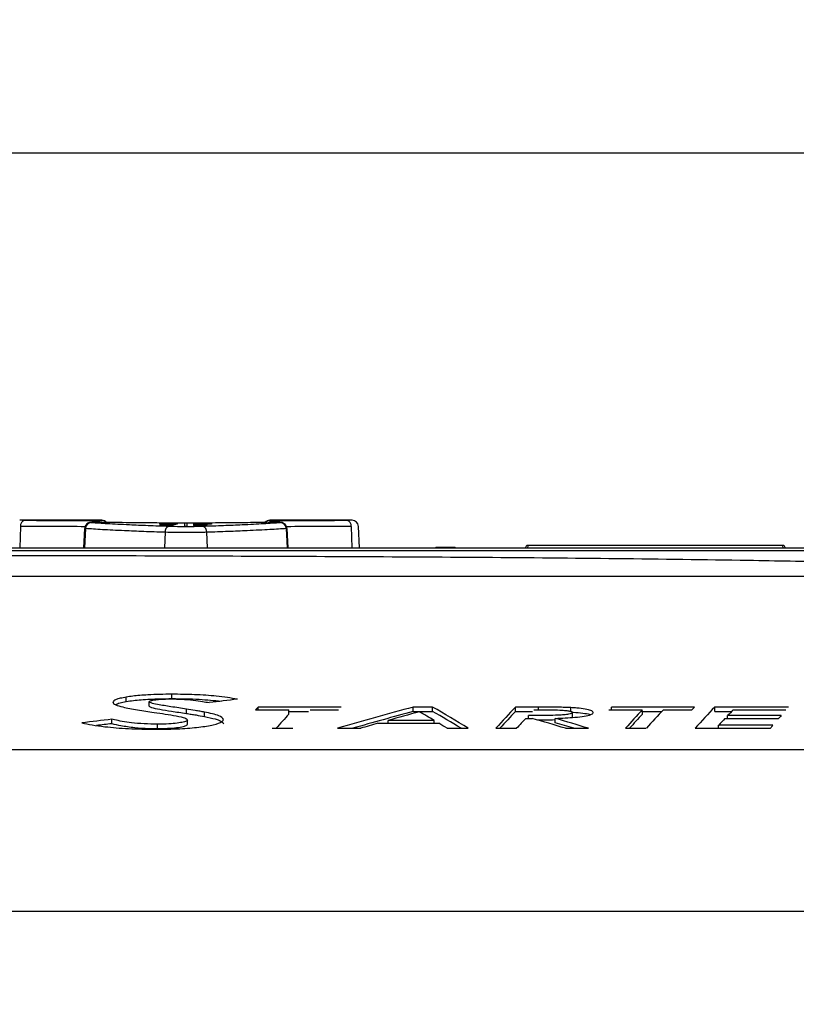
# Paper-space layout 'Sheet1' of a CAD drawing. Header units: millimetres. Extents: x 0 to 420, y 0 to 297.
# Tile 79 of 130: x 290 to 308, y 98 to 121. Entities that reach past the tile are written whole.
import ezdxf

# ---------------------------------------------------------------- set-up
doc = ezdxf.new("R2010")
doc.units = ezdxf.units.MM
doc.layers.add('SLD-0', color=179, linetype='Continuous')
doc.styles.add('SLDTEXTSTYLE1', font='TXT', dxfattribs={"width": 0.75})
doc.styles.add('SLDTEXTSTYLE3', font='TXT', dxfattribs={"width": 0.96})
doc.dimstyles.new('SLDDIMSTYLE1', dxfattribs={"dimtxt": 2.5, "dimasz": 3.302, "dimexe": 0, "dimexo": 0.0625, "dimtad": 1, "dimdec": 1, "dimlfac": 5, "dimrnd": 1e-09, "dimzin": 4, "dimdsep": 46, "dimtxsty": 'SLDTEXTSTYLE1', "dimblk1": 'NONE', "dimblk2": 'NONE', "dimsah": 1, "dimcen": 0.09, "dimadec": 0, "dimazin": 1, "dimtfac": 1, "dimtofl": 0, "dimtmove": 0, "dimatfit": 3, "dimldrblk": 'NONE', "dimfxl": 0, "dimfrac": 2, "dimtolj": 1, "dimtzin": 12, "dimarcsym": 0})

# ---------------------------------------------------------------- blocks, each defined once
blk = doc.blocks.new('_D_16')
at = {"layer": 'SLD-0', "color": 179}
for p, q in [((202.281, 84.475), (202.281, 118.807)), ((334.681, 84.475), (334.681, 118.807)), ((202.281, 117.807), (205.281, 118.307)), ((205.281, 117.307), (205.281, 118.307)), ((331.681, 118.307), (334.681, 117.807)), ((331.681, 118.307), (331.681, 117.307)), ((205.281, 117.307), (202.281, 117.807)), ((202.281, 117.807), (205.281, 117.807)), ((202.281, 117.807), (334.681, 117.807)), ((334.681, 117.807), (331.681, 117.307)), ((334.681, 117.807), (331.681, 117.807))]:
    blk.add_line(p, q, dxfattribs=at)
at = {"layer": 'SLD-0', "color": 179, "insert": (264.325, 120.842), "char_height": 2.5, "attachment_point": 1, "style": 'SLDTEXTSTYLE3'}
blk.add_mtext('662.0', dxfattribs=at)
blk = doc.blocks.new('_None')

psp = doc.layouts.new('Sheet1')

# ---------------------------------------------------------------- linework, layer by layer
at = {"layer": 'SLD-0', "color": 179, "linetype": 'Continuous', "lineweight": 25}
for p, q in [((292.347, 109.321), (290.456, 109.321)), ((290.511, 109.321), (290.573, 109.321)), ((293.688, 109.216), (293.988, 109.216)), ((293.688, 109.214), (293.688, 109.216)), ((293.848, 109.214), (293.688, 109.214)), ((293.941, 109.231), (293.77, 109.231)), ((293.772, 109.233), (293.941, 109.233)), ((293.825, 109.197), (293.825, 109.206)), ((293.83, 109.247), (293.83, 109.245)), ((293.872, 109.206), (293.872, 109.199)), ((293.941, 109.235), (293.988, 109.235)), ((293.941, 109.233), (293.941, 109.235)), ((293.941, 109.23), (293.941, 109.231)), ((293.988, 109.23), (293.941, 109.23)), ((293.988, 109.214), (293.946, 109.214)), ((293.983, 109.237), (293.983, 109.239)), ((293.988, 109.235), (293.988, 109.233)), ((293.988, 109.233), (294.061, 109.233)), ((293.988, 109.231), (293.988, 109.23)), ((294.091, 109.231), (293.988, 109.231)), ((293.988, 109.216), (293.988, 109.214)), ((294.259, 109.254), (294.259, 109.188)), ((294.319, 109.254), (294.259, 109.254)), ((294.259, 109.188), (294.319, 109.188)), ((294.319, 109.188), (294.319, 109.254)), ((294.473, 109.248), (294.884, 109.248)), ((294.473, 109.246), (294.473, 109.248)), ((294.821, 109.246), (294.473, 109.246)), ((294.473, 109.24), (294.473, 109.242)), ((294.473, 109.236), (294.821, 109.236)), ((294.473, 109.234), (294.473, 109.236)), ((294.884, 109.234), (294.473, 109.234)), ((294.473, 109.22), (294.773, 109.22)), ((294.473, 109.217), (294.473, 109.22)), ((294.634, 109.217), (294.473, 109.217)), ((294.473, 109.212), (294.652, 109.212)), ((294.473, 109.21), (294.473, 109.212)), ((294.657, 109.21), (294.473, 109.21)), ((294.473, 109.199), (294.522, 109.199)), ((294.473, 109.196), (294.473, 109.199)), ((294.773, 109.196), (294.473, 109.196)), ((294.588, 109.207), (294.773, 109.207)), ((294.61, 109.222), (294.61, 109.23)), ((294.773, 109.205), (294.61, 109.205)), ((294.615, 109.199), (294.773, 109.199)), ((294.657, 109.23), (294.657, 109.224)), ((294.773, 109.217), (294.731, 109.217)), ((294.773, 109.22), (294.773, 109.217)), ((294.773, 109.207), (294.773, 109.205)), ((294.773, 109.199), (294.773, 109.196)), ((294.884, 109.248), (294.884, 109.245)), ((294.884, 109.237), (294.884, 109.234)), ((298.123, 109.321), (296.232, 109.321)), ((298.005, 109.321), (298.071, 109.321)), ((291.952, 109.13), (291.928, 108.681)), ((296.65, 108.681), (296.627, 109.13)), ((298.304, 108.681), (298.278, 109.179)), ((308.081, 108.741), (302.187, 108.741)), ((275.632, 108.681), (311.867, 108.681)), ((300.083, 108.694), (300.082, 108.688)), ((300.142, 108.687), (300.429, 108.687)), ((300.429, 108.695), (300.143, 108.695)), ((300.489, 108.688), (300.489, 108.694)), ((302.136, 108.683), (302.137, 108.694)), ((302.136, 108.681), (302.136, 108.683)), ((308.131, 108.694), (308.131, 108.683)), ((308.131, 108.683), (308.131, 108.681)), ((292.914, 105.135), (292.913, 105.236)), ((293.443, 105.029), (293.444, 105.13)), ((293.969, 105.201), (293.969, 105.302)), ((294.301, 104.858), (294.302, 104.959)), ((294.718, 104.789), (294.719, 104.89)), ((295.897, 104.943), (296.67, 104.943)), ((297.874, 105.007), (295.957, 105.007)), ((295.958, 104.943), (295.957, 105.007)), ((296.671, 104.842), (296.67, 104.943)), ((296.67, 104.905), (297.121, 104.905)), ((297.157, 104.943), (297.816, 104.943)), ((299.989, 105.007), (299.541, 105.007)), ((299.541, 104.905), (299.541, 105.007)), ((299.541, 104.905), (299.988, 104.905)), ((299.988, 104.905), (299.989, 105.007)), ((302.437, 105.007), (301.903, 105.007)), ((301.904, 104.905), (301.903, 105.007)), ((301.904, 104.905), (302.293, 104.905)), ((303.179, 104.892), (303.18, 104.993)), ((303.218, 104.781), (303.217, 104.882)), ((304.06, 104.943), (304.833, 104.943)), ((306.036, 105.007), (304.12, 105.007)), ((304.121, 104.943), (304.12, 105.007)), ((304.834, 104.842), (304.833, 104.943)), ((304.833, 104.905), (305.284, 104.905)), ((305.32, 104.943), (305.979, 104.943)), ((308.208, 105.007), (306.505, 105.007)), ((306.506, 104.905), (306.505, 105.007)), ((306.506, 104.905), (306.896, 104.905)), ((306.932, 104.943), (308.151, 104.943)), ((292.578, 104.623), (292.578, 104.724)), ((294.327, 104.608), (294.326, 104.709)), ((300.022, 104.697), (298.959, 104.697)), ((298.959, 104.631), (298.959, 104.697)), ((300.023, 104.631), (300.022, 104.697)), ((302.139, 104.743), (302.292, 104.743)), ((302.201, 104.743), (302.201, 104.809)), ((302.82, 104.644), (302.821, 104.745)), ((303.206, 104.765), (303.218, 104.781)), ((306.741, 104.743), (307.98, 104.743)), ((306.802, 104.743), (306.803, 104.809)), ((308.036, 104.809), (306.803, 104.809)), ((293.632, 104.51), (293.632, 104.611)), ((296.283, 104.517), (296.762, 104.517)), ((297.794, 104.517), (298.328, 104.517)), ((298.725, 104.631), (300.135, 104.631)), ((300.323, 104.517), (300.811, 104.517)), ((301.45, 104.517), (301.93, 104.517)), ((303.058, 104.517), (303.588, 104.517)), ((304.446, 104.517), (304.925, 104.517)), ((306.053, 104.517), (307.792, 104.517)), ((306.593, 104.517), (306.594, 104.584)), ((307.847, 104.584), (306.594, 104.584)), ((275.198, 104.023), (311.057, 104.023)), ((319.013, 100.286), (226.841, 100.286))]:
    psp.add_line(p, q, dxfattribs=at)
at = {"layer": 'SLD-0', "color": 8, "linetype": 'Continuous', "lineweight": 25}
for p, q in [((292.347, 109.316), (292.347, 109.321)), ((296.232, 109.321), (296.231, 109.316)), ((290.47, 109.179), (290.453, 108.681)), ((291.97, 109.129), (291.948, 108.681)), ((293.811, 109.043), (293.799, 108.681)), ((294.768, 109.043), (294.779, 108.681)), ((296.609, 109.129), (296.631, 108.681)), ((298.108, 109.179), (298.126, 108.681)), ((302.187, 108.741), (302.186, 108.73)), ((308.081, 108.73), (308.081, 108.741)), ((300.142, 108.687), (300.142, 108.681)), ((300.429, 108.687), (300.429, 108.681)), ((302.186, 108.73), (302.183, 108.681)), ((308.084, 108.681), (308.081, 108.73)), ((302.437, 104.943), (302.437, 105.007))]:
    psp.add_line(p, q, dxfattribs=at)
at = {"layer": 'SLD-0', "color": 179, "linetype": 'Continuous', "lineweight": 25}
for centre, radius, start, end in [((290.6, 109.193), 0.131, 102.0487, 186.2863), ((292.116, 109.125), 0.146, 92.4859, 178.3384), ((292.347, 109.171), 0.15, 42.9367, 89.5328), ((296.232, 109.171), 0.15, 90.3204, 136.7343), ((296.462, 109.125), 0.146, 1.6635, 87.5135), ((297.978, 109.193), 0.131, 353.7145, 77.9504), ((298.128, 109.171), 0.15, 3.4559, 90.1777), ((293.945, 109.058), 0.135, 109.8578, 186.4185), ((294.634, 109.058), 0.135, 353.584, 70.1396), ((302.187, 108.691), 0.05, 93.6121, 177), ((308.081, 108.691), 0.05, 3, 85.0144), ((300.083, 108.654), 0.04, 90.0188, 138.1736), ((300.489, 108.654), 0.04, 41.8133, 89.9901)]:
    psp.add_arc(centre, radius, start, end, dxfattribs=at)
at = {"layer": 'SLD-0', "color": 8, "linetype": 'Continuous', "lineweight": 25}
for centre, radius, start, end in [((292.191, 109.264), 0.0528, 105.4211, 166.2721), ((292.347, 109.166), 0.15, 45.9737, 90.0195), ((296.231, 109.166), 0.15, 89.9652, 134.2455), ((296.388, 109.263), 0.0534, 12.9787, 74.4325), ((300.082, 108.648), 0.0399, 89.9685, 123.7261), ((300.489, 108.648), 0.04, 56.3176, 89.9921)]:
    psp.add_arc(centre, radius, start, end, dxfattribs=at)
at = {"layer": 'SLD-0', "color": 179, "linetype": 'Continuous', "lineweight": 25}
for centre, major_axis, ratio, start_param, end_param in [((334.99, -23.039), (1110.583, 0), 0.119181, 1.607955, 1.607995), ((294.357, -23.039), (0, 132.36), 0.102073, 0.042891, 0.043281), ((278.887, -23.039), (367.299, 0), 0.36036, 1.529694, 1.529818), ((291.322, -23.039), (0, 132.36), 0.56875, 6.246385, 6.246783), ((309.037, -23.039), (422.272, 0), 0.313447, 1.60447, 1.605294), ((279.804, -23.039), (419.736, 0), 0.315341, 1.535012, 1.53584), ((295.08, -23.039), (0, 132.36), 0.102073, 0.03833, 0.03872), ((308.963, -23.039), (415.463, 0), 0.318584, 1.604691, 1.605386), ((280.218, -23.039), (412.412, 0), 0.320941, 1.535227, 1.535915), ((338.353, -185.931), (336.997, 14.137), 0.871272, 1.661738, 1.663692), ((304.329, -185.931), (-2.64, 293.956), 0.13821, 0.142211, 0.143724), ((325.01, -185.931), (-4.095, 293.948), 0.537386, 0.135967, 0.147176), ((325.01, -185.931), (-4.094, 293.848), 0.537386, 0.136019, 0.144978), ((319.778, -185.931), (4.093, 293.948), 0.537157, 0.153502, 0.158109), ((291.455, -185.931), (-2.828, 293.956), 0.253517, 6.130117, 6.134724), ((286.703, -185.931), (2.828, 293.856), 0.253784, 6.133164, 6.142123), ((286.703, -185.931), (2.829, 293.956), 0.253784, 6.130965, 6.142175), ((310.36, -185.931), (-2.642, 293.956), 0.140213, 0.142192, 0.153402), ((310.36, -185.931), (-2.641, 293.856), 0.140213, 0.142245, 0.151203), ((313.275, -185.931), (-2.64, 293.956), 0.138451, 0.143722, 0.153418), ((308.647, -185.931), (2.641, 293.956), 0.138691, 0.146211, 0.155908), ((308.931, -185.931), (2.631, 293.956), 0.129797, 0.144615, 0.146127), ((314.962, -185.931), (-2.642, 293.956), 0.140213, 0.142192, 0.153402), ((310.34, -185.931), (2.643, 293.956), 0.140614, 0.146229, 0.149351), ((352.567, -185.931), (373.859, -8.537), 0.785944, 1.749868, 1.751738), ((305.112, -185.931), (-2.64, 293.856), 0.138451, 0.143768, 0.15122), ((305.738, -185.931), (2.643, 293.956), 0.140614, 0.150852, 0.155926), ((282.439, -185.931), (-3.951, 293.949), 0.518314, 6.121557, 6.12663), ((277.256, -185.931), (3.95, 293.849), 0.518383, 6.13769, 6.14055), ((277.256, -185.931), (3.952, 293.949), 0.518383, 6.135492, 6.140599), ((313.275, -185.931), (-2.64, 293.856), 0.138451, 0.143768, 0.15122), ((310.308, -185.931), (2.642, 293.956), 0.13987, 0.150845, 0.15443), ((311.004, -185.931), (2.629, 293.956), 0.127394, 0.149226, 0.150727), ((352.567, -185.931), (373.732, -8.534), 0.785944, 1.749924, 1.750875), ((319.757, -185.931), (4.09, 293.948), 0.536691, 0.159591, 0.162129), ((291.45, -185.931), (-2.829, 293.956), 0.253654, 6.126082, 6.12862), ((310.952, -185.931), (2.628, 293.956), 0.126192, 0.154301, 0.15579)]:
    psp.add_ellipse(centre, major_axis=major_axis, ratio=ratio, start_param=start_param, end_param=end_param, dxfattribs=at)
for points, knots in [([(290.573, 109.321), (290.812, 109.32), (291.298, 109.318), (291.881, 109.316), (292.177, 109.315)], [0, 0, 0, 0, 0.4913965, 1, 1, 1, 1]), ([(292.304, 109.275), (292.302, 109.275), (292.288, 109.275), (292.252, 109.276), (292.201, 109.276), (292.152, 109.275), (292.114, 109.274), (292.096, 109.273), (292.074, 109.27), (292.051, 109.264), (292.018, 109.25), (291.984, 109.22), (291.958, 109.178), (291.955, 109.146), (291.953, 109.131)], [0, 0, 0, 0, 0.015207, 0.117711, 0.224958, 0.331378, 0.440956, 0.542686, 0.577355, 0.627127, 0.69578, 0.800186, 0.906067, 1, 1, 1, 1]), ([(292.301, 109.275), (292.289, 109.275), (292.264, 109.276), (292.221, 109.276), (292.179, 109.275), (292.142, 109.275), (292.115, 109.274), (292.101, 109.273), (292.101, 109.272), (292.107, 109.271), (292.11, 109.271)], [0, 0, 0, 0, 0.1319123, 0.2637959, 0.3956646, 0.527572, 0.6595668, 0.7916454, 0.9237862, 1, 1, 1, 1]), ([(292.11, 109.271), (292.224, 109.263), (292.456, 109.248), (292.921, 109.224), (293.407, 109.202), (293.734, 109.191), (293.899, 109.185)], [0, 0, 0, 0, 0.287635, 0.583597, 0.790286, 1, 1, 1, 1]), ([(292.177, 109.315), (292.19, 109.314), (292.217, 109.314), (292.259, 109.314), (292.297, 109.315), (292.327, 109.315), (292.344, 109.315), (292.346, 109.316), (292.347, 109.316)], [0, 0, 0, 0, 0.172316, 0.344627, 0.516971, 0.689384, 0.861874, 1, 1, 1, 1]), ([(296.277, 109.275), (296.116, 109.272), (295.794, 109.266), (295.254, 109.26), (294.69, 109.257), (294.114, 109.256), (293.544, 109.259), (292.918, 109.264), (292.528, 109.271), (292.301, 109.275)], [0, 0, 0, 0, 0.135325, 0.270649, 0.405946, 0.541243, 0.676542, 0.811842, 1, 1, 1, 1]), ([(293.683, 109.241), (293.684, 109.242), (293.686, 109.244), (293.71, 109.245), (293.744, 109.247), (293.786, 109.247), (293.815, 109.247), (293.83, 109.247)], [0, 0, 0, 0, 0.285703, 0.468113, 0.651268, 0.825422, 1, 1, 1, 1]), ([(293.805, 109.236), (293.791, 109.236), (293.764, 109.236), (293.729, 109.237), (293.701, 109.238), (293.685, 109.24), (293.683, 109.241), (293.683, 109.241)], [0, 0, 0, 0, 0.189342, 0.379573, 0.560558, 0.80506, 1, 1, 1, 1]), ([(293.683, 109.231), (293.683, 109.231), (293.684, 109.232), (293.693, 109.233), (293.706, 109.233), (293.733, 109.233), (293.755, 109.233), (293.772, 109.233)], [0, 0, 0, 0, 0.223351, 0.358624, 0.494483, 0.620519, 1, 1, 1, 1]), ([(293.687, 109.229), (293.687, 109.23), (293.685, 109.23), (293.683, 109.23), (293.683, 109.231), (293.683, 109.231)], [0, 0, 0, 0, 0.250198, 0.500448, 1, 1, 1, 1]), ([(293.683, 109.223), (293.685, 109.224), (293.688, 109.225), (293.716, 109.227), (293.753, 109.228), (293.795, 109.228), (293.825, 109.228), (293.838, 109.228)], [0, 0, 0, 0, 0.261018, 0.438338, 0.615489, 0.83695, 1, 1, 1, 1]), ([(293.842, 109.218), (293.819, 109.218), (293.781, 109.218), (293.734, 109.219), (293.705, 109.22), (293.686, 109.222), (293.684, 109.223), (293.683, 109.223)], [0, 0, 0, 0, 0.292475, 0.468313, 0.644815, 0.812734, 1, 1, 1, 1]), ([(293.683, 109.203), (293.684, 109.204), (293.687, 109.205), (293.715, 109.207), (293.748, 109.208), (293.79, 109.209), (293.82, 109.209), (293.836, 109.209)], [0, 0, 0, 0, 0.265567, 0.4432501, 0.620937, 0.8002032, 1, 1, 1, 1]), ([(293.772, 109.197), (293.756, 109.197), (293.725, 109.198), (293.697, 109.2), (293.684, 109.201), (293.683, 109.202), (293.683, 109.203)], [0, 0, 0, 0, 0.306758, 0.569229, 0.790633, 1, 1, 1, 1]), ([(293.83, 109.245), (293.815, 109.245), (293.791, 109.245), (293.762, 109.245), (293.743, 109.244), (293.732, 109.243), (293.731, 109.242), (293.73, 109.242)], [0, 0, 0, 0, 0.267832, 0.434859, 0.601654, 0.835852, 1, 1, 1, 1]), ([(293.73, 109.242), (293.732, 109.241), (293.734, 109.24), (293.751, 109.239), (293.771, 109.239), (293.789, 109.238), (293.799, 109.238), (293.802, 109.238)], [0, 0, 0, 0, 0.387392, 0.576279, 0.767018, 0.936141, 1, 1, 1, 1]), ([(293.77, 109.231), (293.766, 109.231), (293.757, 109.231), (293.745, 109.231), (293.738, 109.231), (293.733, 109.231), (293.73, 109.231), (293.73, 109.231), (293.73, 109.23)], [0, 0, 0, 0, 0.255431, 0.469213, 0.585879, 0.701781, 0.82525, 1, 1, 1, 1]), ([(293.73, 109.23), (293.73, 109.23), (293.73, 109.23), (293.731, 109.23), (293.731, 109.23), (293.731, 109.23)], [0, 0, 0, 0, 0.249936, 0.624792, 1, 1, 1, 1]), ([(293.838, 109.227), (293.82, 109.226), (293.793, 109.226), (293.76, 109.226), (293.741, 109.225), (293.731, 109.224), (293.73, 109.224), (293.73, 109.223)], [0, 0, 0, 0, 0.346448, 0.527297, 0.708816, 0.884397, 1, 1, 1, 1]), ([(293.73, 109.223), (293.731, 109.223), (293.732, 109.222), (293.747, 109.221), (293.768, 109.221), (293.8, 109.22), (293.824, 109.22), (293.84, 109.22)], [0, 0, 0, 0, 0.1796242, 0.3609584, 0.5225077, 0.7037537, 1, 1, 1, 1]), ([(293.825, 109.206), (293.811, 109.206), (293.787, 109.206), (293.758, 109.205), (293.739, 109.205), (293.731, 109.204), (293.73, 109.203), (293.73, 109.203)], [0, 0, 0, 0, 0.294835, 0.491091, 0.687552, 0.879511, 1, 1, 1, 1]), ([(293.73, 109.203), (293.731, 109.202), (293.732, 109.201), (293.746, 109.2), (293.762, 109.2), (293.773, 109.199), (293.778, 109.199)], [0, 0, 0, 0, 0.3659637, 0.611973, 0.8583546, 1, 1, 1, 1]), ([(293.802, 109.238), (293.81, 109.238), (293.825, 109.238), (293.843, 109.239), (293.852, 109.239), (293.856, 109.24), (293.857, 109.24)], [0, 0, 0, 0, 0.312363, 0.583912, 0.906904, 1, 1, 1, 1]), ([(293.904, 109.239), (293.897, 109.238), (293.884, 109.237), (293.854, 109.237), (293.827, 109.236), (293.81, 109.236), (293.805, 109.236)], [0, 0, 0, 0, 0.35357, 0.609392, 0.866005, 1, 1, 1, 1]), ([(293.838, 109.197), (293.837, 109.197), (293.835, 109.197), (293.831, 109.197), (293.827, 109.197), (293.825, 109.197)], [0, 0, 0, 0, 0.250091, 0.499973, 1, 1, 1, 1]), ([(293.836, 109.209), (293.86, 109.209), (293.9, 109.208), (293.948, 109.207), (293.978, 109.206), (293.992, 109.204), (293.993, 109.203), (293.994, 109.203)], [0, 0, 0, 0, 0.304995, 0.496594, 0.688531, 0.870393, 1, 1, 1, 1]), ([(293.838, 109.228), (293.849, 109.228), (293.881, 109.228), (293.926, 109.228), (293.951, 109.227), (293.961, 109.227)], [0, 0, 0, 0, 0.25222, 0.707815, 1, 1, 1, 1]), ([(293.946, 109.223), (293.945, 109.224), (293.944, 109.224), (293.928, 109.225), (293.905, 109.226), (293.874, 109.226), (293.851, 109.226), (293.838, 109.227)], [0, 0, 0, 0, 0.187642, 0.377309, 0.539786, 0.757346, 1, 1, 1, 1]), ([(293.994, 109.203), (293.992, 109.202), (293.99, 109.201), (293.967, 109.199), (293.936, 109.198), (293.891, 109.197), (293.858, 109.197), (293.838, 109.197)], [0, 0, 0, 0, 0.210894, 0.388903, 0.566541, 0.75117, 1, 1, 1, 1]), ([(293.84, 109.22), (293.858, 109.22), (293.887, 109.22), (293.919, 109.221), (293.938, 109.222), (293.946, 109.223), (293.946, 109.223), (293.946, 109.223)], [0, 0, 0, 0, 0.360596, 0.547358, 0.734479, 0.917518, 1, 1, 1, 1]), ([(293.994, 109.223), (293.991, 109.223), (293.988, 109.221), (293.959, 109.22), (293.924, 109.219), (293.884, 109.218), (293.856, 109.218), (293.842, 109.218)], [0, 0, 0, 0, 0.263475, 0.450171, 0.636742, 0.823895, 1, 1, 1, 1]), ([(293.908, 109.213), (293.903, 109.213), (293.893, 109.213), (293.873, 109.214), (293.858, 109.214), (293.848, 109.214)], [0, 0, 0, 0, 0.250382, 0.500996, 1, 1, 1, 1]), ([(293.857, 109.24), (293.861, 109.24), (293.869, 109.241), (293.881, 109.243), (293.894, 109.244), (293.903, 109.245)], [0, 0, 0, 0, 0.251068, 0.501342, 1, 1, 1, 1]), ([(293.946, 109.203), (293.945, 109.203), (293.943, 109.204), (293.924, 109.205), (293.902, 109.206), (293.884, 109.206), (293.874, 109.206), (293.872, 109.206)], [0, 0, 0, 0, 0.323731, 0.545509, 0.767988, 0.961309, 1, 1, 1, 1]), ([(293.872, 109.199), (293.877, 109.199), (293.886, 109.199), (293.902, 109.2), (293.914, 109.2), (293.92, 109.2), (293.921, 109.2)], [0, 0, 0, 0, 0.251452, 0.503437, 0.946031, 1, 1, 1, 1]), ([(293.903, 109.245), (293.912, 109.245), (293.926, 109.246), (293.96, 109.247), (293.981, 109.247), (293.992, 109.247)], [0, 0, 0, 0, 0.446783, 0.715499, 1, 1, 1, 1]), ([(293.959, 109.244), (293.952, 109.244), (293.94, 109.243), (293.93, 109.242), (293.92, 109.24), (293.909, 109.239), (293.904, 109.239)], [0, 0, 0, 0, 0.246004, 0.456325, 0.727706, 1, 1, 1, 1]), ([(293.946, 109.211), (293.946, 109.212), (293.944, 109.212), (293.935, 109.213), (293.923, 109.213), (293.913, 109.213), (293.908, 109.213)], [0, 0, 0, 0, 0.251838, 0.505455, 0.74637, 1, 1, 1, 1]), ([(293.921, 109.2), (293.925, 109.2), (293.935, 109.201), (293.945, 109.202), (293.946, 109.202), (293.946, 109.203)], [0, 0, 0, 0, 0.250016, 0.639914, 1, 1, 1, 1]), ([(293.934, 109.21), (293.936, 109.21), (293.939, 109.21), (293.944, 109.211), (293.945, 109.211), (293.946, 109.211)], [0, 0, 0, 0, 0.252191, 0.505072, 1, 1, 1, 1]), ([(293.946, 109.214), (293.952, 109.214), (293.965, 109.213), (293.982, 109.213), (293.992, 109.212), (293.993, 109.212), (293.994, 109.211)], [0, 0, 0, 0, 0.2519792, 0.5582857, 0.7807162, 1, 1, 1, 1]), ([(293.995, 109.245), (293.992, 109.245), (293.983, 109.245), (293.97, 109.245), (293.963, 109.244), (293.959, 109.244)], [0, 0, 0, 0, 0.253132, 0.641429, 1, 1, 1, 1]), ([(293.961, 109.227), (293.966, 109.227), (293.98, 109.226), (293.992, 109.225), (293.993, 109.224), (293.994, 109.223)], [0, 0, 0, 0, 0.251679, 0.696805, 1, 1, 1, 1]), ([(293.994, 109.211), (293.993, 109.211), (293.993, 109.211), (293.989, 109.21), (293.983, 109.21), (293.979, 109.209)], [0, 0, 0, 0, 0.251192, 0.503001, 1, 1, 1, 1]), ([(293.983, 109.239), (293.994, 109.239), (294.012, 109.239), (294.034, 109.239), (294.049, 109.24), (294.056, 109.241), (294.056, 109.242), (294.057, 109.242)], [0, 0, 0, 0, 0.250644, 0.419231, 0.588107, 0.818481, 1, 1, 1, 1]), ([(294.104, 109.242), (294.102, 109.241), (294.099, 109.24), (294.073, 109.238), (294.042, 109.237), (294.01, 109.237), (293.99, 109.237), (293.983, 109.237)], [0, 0, 0, 0, 0.355182, 0.540295, 0.726757, 0.897811, 1, 1, 1, 1]), ([(293.992, 109.247), (294.004, 109.247), (294.03, 109.247), (294.063, 109.246), (294.089, 109.245), (294.102, 109.243), (294.104, 109.242), (294.104, 109.242)], [0, 0, 0, 0, 0.189041, 0.379024, 0.555652, 0.8203, 1, 1, 1, 1]), ([(294.057, 109.242), (294.056, 109.242), (294.055, 109.243), (294.04, 109.244), (294.024, 109.245), (294.008, 109.245), (293.998, 109.245), (293.995, 109.245)], [0, 0, 0, 0, 0.415862, 0.584779, 0.753556, 0.930239, 1, 1, 1, 1]), ([(294.468, 109.227), (294.469, 109.228), (294.472, 109.229), (294.499, 109.231), (294.533, 109.231), (294.575, 109.232), (294.605, 109.232), (294.62, 109.232)], [0, 0, 0, 0, 0.265589, 0.443265, 0.620938, 0.800213, 1, 1, 1, 1]), ([(294.557, 109.222), (294.541, 109.222), (294.51, 109.223), (294.482, 109.224), (294.469, 109.225), (294.468, 109.226), (294.468, 109.227)], [0, 0, 0, 0, 0.306801, 0.569314, 0.790711, 1, 1, 1, 1]), ([(294.468, 109.203), (294.469, 109.203), (294.471, 109.204), (294.487, 109.205), (294.508, 109.206), (294.527, 109.206), (294.539, 109.207), (294.541, 109.207)], [0, 0, 0, 0, 0.314949, 0.544116, 0.723996, 0.964049, 1, 1, 1, 1]), ([(294.522, 109.199), (294.514, 109.199), (294.497, 109.199), (294.476, 109.201), (294.468, 109.202), (294.468, 109.202), (294.468, 109.203)], [0, 0, 0, 0, 0.247606, 0.569809, 0.882384, 1, 1, 1, 1]), ([(294.61, 109.23), (294.595, 109.23), (294.572, 109.23), (294.542, 109.229), (294.524, 109.228), (294.516, 109.228), (294.515, 109.227), (294.515, 109.227)], [0, 0, 0, 0, 0.294861, 0.491127, 0.687593, 0.879532, 1, 1, 1, 1]), ([(294.515, 109.227), (294.516, 109.226), (294.517, 109.226), (294.531, 109.225), (294.547, 109.224), (294.558, 109.224), (294.562, 109.224)], [0, 0, 0, 0, 0.36586, 0.6118482, 0.8581925, 1, 1, 1, 1]), ([(294.557, 109.204), (294.55, 109.204), (294.539, 109.204), (294.525, 109.204), (294.517, 109.203), (294.515, 109.202), (294.515, 109.202), (294.515, 109.202)], [0, 0, 0, 0, 0.269524, 0.487043, 0.704279, 0.945047, 1, 1, 1, 1]), ([(294.515, 109.202), (294.516, 109.202), (294.518, 109.201), (294.533, 109.2), (294.554, 109.199), (294.582, 109.199), (294.603, 109.199), (294.615, 109.199)], [0, 0, 0, 0, 0.207509, 0.416418, 0.560914, 0.747509, 1, 1, 1, 1]), ([(294.595, 109.242), (294.59, 109.242), (294.58, 109.242), (294.56, 109.241), (294.545, 109.241), (294.535, 109.241)], [0, 0, 0, 0, 0.250003, 0.499998, 1, 1, 1, 1]), ([(294.535, 109.241), (294.54, 109.241), (294.551, 109.241), (294.568, 109.241), (294.584, 109.241), (294.595, 109.241), (294.6, 109.241)], [0, 0, 0, 0, 0.250031, 0.500055, 0.750016, 1, 1, 1, 1]), ([(294.541, 109.207), (294.545, 109.207), (294.552, 109.207), (294.568, 109.207), (294.58, 109.207), (294.588, 109.207)], [0, 0, 0, 0, 0.250388, 0.500744, 1, 1, 1, 1]), ([(294.61, 109.205), (294.605, 109.205), (294.597, 109.205), (294.579, 109.205), (294.566, 109.204), (294.557, 109.204)], [0, 0, 0, 0, 0.250376, 0.50088, 1, 1, 1, 1]), ([(294.623, 109.222), (294.622, 109.222), (294.62, 109.222), (294.615, 109.222), (294.612, 109.222), (294.61, 109.222)], [0, 0, 0, 0, 0.249871, 0.499974, 1, 1, 1, 1]), ([(294.62, 109.232), (294.645, 109.232), (294.684, 109.232), (294.733, 109.231), (294.762, 109.23), (294.777, 109.228), (294.778, 109.227), (294.778, 109.227)], [0, 0, 0, 0, 0.305009, 0.496617, 0.688574, 0.87043, 1, 1, 1, 1]), ([(294.778, 109.227), (294.777, 109.226), (294.775, 109.225), (294.752, 109.224), (294.721, 109.223), (294.676, 109.222), (294.643, 109.222), (294.623, 109.222)], [0, 0, 0, 0, 0.210834, 0.388802, 0.566409, 0.751046, 1, 1, 1, 1]), ([(294.731, 109.214), (294.73, 109.215), (294.728, 109.216), (294.715, 109.216), (294.694, 109.217), (294.667, 109.217), (294.646, 109.217), (294.634, 109.217)], [0, 0, 0, 0, 0.203913, 0.41, 0.546851, 0.746964, 1, 1, 1, 1]), ([(294.652, 109.212), (294.662, 109.212), (294.679, 109.212), (294.7, 109.212), (294.715, 109.213), (294.724, 109.213), (294.73, 109.214), (294.731, 109.214), (294.731, 109.214)], [0, 0, 0, 0, 0.265747, 0.43882, 0.576273, 0.713422, 0.867356, 1, 1, 1, 1]), ([(294.731, 109.227), (294.73, 109.227), (294.727, 109.228), (294.709, 109.229), (294.687, 109.23), (294.668, 109.23), (294.659, 109.23), (294.657, 109.23)], [0, 0, 0, 0, 0.323765, 0.545525, 0.768023, 0.961329, 1, 1, 1, 1]), ([(294.657, 109.224), (294.662, 109.224), (294.67, 109.224), (294.687, 109.224), (294.699, 109.224), (294.705, 109.225), (294.706, 109.225)], [0, 0, 0, 0, 0.251496, 0.503478, 0.946058, 1, 1, 1, 1]), ([(294.706, 109.21), (294.702, 109.21), (294.694, 109.21), (294.677, 109.21), (294.665, 109.21), (294.657, 109.21)], [0, 0, 0, 0, 0.250631, 0.501024, 1, 1, 1, 1]), ([(294.68, 109.185), (294.842, 109.191), (295.17, 109.202), (295.65, 109.223), (296.118, 109.247), (296.351, 109.263), (296.469, 109.271)], [0, 0, 0, 0, 0.206688, 0.416403, 0.704036, 1, 1, 1, 1]), ([(294.706, 109.225), (294.71, 109.225), (294.72, 109.225), (294.729, 109.226), (294.73, 109.227), (294.731, 109.227)], [0, 0, 0, 0, 0.250053, 0.639907, 1, 1, 1, 1]), ([(294.778, 109.214), (294.777, 109.213), (294.775, 109.212), (294.761, 109.211), (294.741, 109.21), (294.721, 109.21), (294.708, 109.21), (294.706, 109.21)], [0, 0, 0, 0, 0.311003, 0.528119, 0.704168, 0.93664, 1, 1, 1, 1]), ([(294.731, 109.217), (294.741, 109.217), (294.762, 109.216), (294.777, 109.215), (294.778, 109.214), (294.778, 109.214)], [0, 0, 0, 0, 0.362935, 0.730053, 1, 1, 1, 1]), ([(296.231, 109.316), (296.233, 109.315), (296.235, 109.315), (296.257, 109.315), (296.288, 109.315), (296.327, 109.314), (296.367, 109.314), (296.391, 109.314), (296.402, 109.315)], [0, 0, 0, 0, 0.172538, 0.345023, 0.517454, 0.689801, 0.862107, 1, 1, 1, 1]), ([(296.625, 109.131), (296.624, 109.146), (296.62, 109.177), (296.597, 109.214), (296.571, 109.241), (296.544, 109.257), (296.52, 109.267), (296.502, 109.271), (296.491, 109.272), (296.478, 109.273), (296.46, 109.274), (296.425, 109.275), (296.375, 109.276), (296.324, 109.276), (296.287, 109.275), (296.272, 109.275), (296.269, 109.275)], [0, 0, 0, 0, 0.097075, 0.188049, 0.263949, 0.328221, 0.381169, 0.420864, 0.448388, 0.478948, 0.552961, 0.665735, 0.76677, 0.87233, 0.976987, 1, 1, 1, 1]), ([(296.469, 109.271), (296.471, 109.271), (296.478, 109.272), (296.477, 109.273), (296.463, 109.274), (296.436, 109.275), (296.399, 109.275), (296.357, 109.276), (296.314, 109.276), (296.289, 109.275), (296.277, 109.275)], [0, 0, 0, 0, 0.076216, 0.208355, 0.340436, 0.472424, 0.60433, 0.736206, 0.868089, 1, 1, 1, 1]), ([(296.402, 109.315), (296.688, 109.316), (297.271, 109.318), (297.758, 109.32), (298.005, 109.321)], [0, 0, 0, 0, 0.491391, 1, 1, 1, 1]), ([(293.811, 109.043), (293.643, 109.049), (293.306, 109.06), (292.812, 109.081), (292.331, 109.105), (292.091, 109.121), (291.97, 109.129)], [0, 0, 0, 0, 0.206724, 0.416476, 0.704069, 1, 1, 1, 1]), ([(294.768, 109.043), (294.71, 109.042), (294.575, 109.039), (294.325, 109.037), (294.047, 109.038), (293.889, 109.041), (293.811, 109.043)], [0, 0, 0, 0, 0.199536, 0.466268, 0.733141, 1, 1, 1, 1]), ([(293.899, 109.185), (293.963, 109.183), (294.092, 109.18), (294.318, 109.179), (294.522, 109.181), (294.633, 109.184), (294.68, 109.185)], [0, 0, 0, 0, 0.2668872, 0.5337252, 0.8004346, 1, 1, 1, 1]), ([(296.609, 109.129), (296.491, 109.121), (296.252, 109.105), (295.774, 109.082), (295.274, 109.06), (294.938, 109.049), (294.768, 109.043)], [0, 0, 0, 0, 0.287594, 0.583524, 0.79025, 1, 1, 1, 1]), ([(227.269, 108.626), (227.71, 108.626), (228.906, 108.626), (230.951, 108.626), (233.415, 108.626), (235.956, 108.626), (238.548, 108.626), (241.163, 108.626), (243.788, 108.626), (246.414, 108.626), (249.41, 108.626), (252.771, 108.626), (256.485, 108.626), (260.372, 108.626), (264.427, 108.626), (269.436, 108.626), (275.216, 108.626), (280.687, 108.626), (285.074, 108.626), (288.362, 108.626), (291.662, 108.626), (294.977, 108.626), (298.304, 108.626), (301.635, 108.626), (304.948, 108.626), (308.229, 108.626), (310.367, 108.626), (311.434, 108.626)], [0, 0, 0, 0, 0.018184, 0.049281, 0.080496, 0.11178, 0.14305, 0.174192, 0.204849, 0.235532, 0.266199, 0.309531, 0.352901, 0.396258, 0.44618, 0.496107, 0.573894, 0.651674, 0.690242, 0.72883, 0.7674, 0.805943, 0.844697, 0.883574, 0.922465, 0.96129, 1, 1, 1, 1]), ([(311.118, 108.307), (310.485, 108.324), (309.219, 108.357), (306.932, 108.398), (304.254, 108.434), (301.18, 108.461), (298.086, 108.478), (294.924, 108.491), (291.701, 108.501), (288.422, 108.507), (285.156, 108.512), (280.785, 108.515), (275.326, 108.515), (269.548, 108.51), (264.533, 108.502), (260.459, 108.494), (256.547, 108.485), (252.799, 108.473), (249.4, 108.46), (246.361, 108.445), (243.688, 108.43), (241.015, 108.407), (238.351, 108.383), (235.705, 108.351), (233.101, 108.295), (230.549, 108.207), (228.909, 108.104), (228.09, 108.053)], [0, 0, 0, 0, 0.023728, 0.047457, 0.0841, 0.120822, 0.157572, 0.194252, 0.233184, 0.272146, 0.311129, 0.350089, 0.429139, 0.508199, 0.559187, 0.610171, 0.654702, 0.699245, 0.743753, 0.775484, 0.807231, 0.838954, 0.87111, 0.903362, 0.935635, 0.967864, 1, 1, 1, 1]), ([(300.095, 108.695), (300.092, 108.695), (300.086, 108.695), (300.082, 108.694), (300.079, 108.694), (300.076, 108.694), (300.071, 108.693), (300.064, 108.69), (300.058, 108.687), (300.055, 108.683), (300.055, 108.683)], [0, 0, 0, 0, 0.266242, 0.470159, 0.545759, 0.59158, 0.669857, 0.784107, 0.976207, 1, 1, 1, 1]), ([(300.082, 108.688), (300.083, 108.688), (300.083, 108.688), (300.09, 108.687), (300.104, 108.687), (300.122, 108.687), (300.135, 108.687), (300.142, 108.687)], [0, 0, 0, 0, 0.142468, 0.356738, 0.570949, 0.785501, 1, 1, 1, 1]), ([(300.143, 108.695), (300.138, 108.695), (300.127, 108.695), (300.111, 108.695), (300.099, 108.695), (300.095, 108.695), (300.095, 108.695)], [0, 0, 0, 0, 0.241937, 0.60905, 0.976226, 1, 1, 1, 1]), ([(300.489, 108.694), (300.488, 108.694), (300.488, 108.695), (300.481, 108.695), (300.467, 108.695), (300.449, 108.695), (300.436, 108.695), (300.429, 108.695)], [0, 0, 0, 0, 0.140802, 0.355307, 0.570037, 0.785034, 1, 1, 1, 1]), ([(300.429, 108.687), (300.434, 108.687), (300.445, 108.687), (300.462, 108.687), (300.477, 108.687), (300.487, 108.687), (300.488, 108.688), (300.489, 108.688)], [0, 0, 0, 0, 0.141242, 0.355392, 0.56991, 0.784964, 1, 1, 1, 1]), ([(300.515, 108.684), (300.513, 108.686), (300.509, 108.689), (300.502, 108.692), (300.497, 108.694), (300.494, 108.694), (300.492, 108.694), (300.49, 108.694), (300.487, 108.695), (300.483, 108.695), (300.481, 108.695)], [0, 0, 0, 0, 0.161698, 0.299608, 0.406476, 0.472855, 0.518252, 0.57613, 0.696572, 1, 1, 1, 1]), ([(316.951, 107.987), (316.424, 107.991), (315.369, 107.998), (313.749, 108.006), (312.104, 108.012), (310.25, 108.017), (308.187, 108.02), (305.914, 108.022), (303.219, 108.024), (300.097, 108.025), (296.347, 108.025), (292.389, 108.024), (288.226, 108.023), (284.074, 108.019), (278.572, 108.012), (273.107, 107.999), (267.645, 107.984), (264.057, 107.973), (260.979, 107.964), (258.413, 107.958), (255.838, 107.952), (253.101, 107.949), (250.205, 107.948), (247.158, 107.95), (244.085, 107.956), (241.001, 107.966), (237.925, 107.98), (235.313, 107.993), (233.155, 108.004), (231.422, 108.013), (229.715, 108.02), (228.608, 108.022), (228.055, 108.024)], [0, 0, 0, 0, 0.019012, 0.038024, 0.057166, 0.076309, 0.101724, 0.127156, 0.152575, 0.191494, 0.230419, 0.276337, 0.322264, 0.368518, 0.414778, 0.506452, 0.552291, 0.598127, 0.626535, 0.654943, 0.683429, 0.711913, 0.745458, 0.77902, 0.81255, 0.84726, 0.88201, 0.916709, 0.937446, 0.958184, 0.979092, 1, 1, 1, 1]), ([(229.842, 108.042), (229.996, 108.041), (230.889, 108.036), (232.588, 108.025), (235.105, 108.009), (237.878, 107.993), (240.896, 107.979), (243.962, 107.968), (247.056, 107.96), (250.156, 107.956), (253.37, 107.956), (256.691, 107.961), (260.117, 107.968), (264.226, 107.98), (269.008, 107.993), (274.464, 108.008), (279.475, 108.019), (284.056, 108.025), (288.206, 108.028), (292.375, 108.03), (296.097, 108.031), (299.362, 108.032), (302.163, 108.033), (304.954, 108.033), (307.72, 108.032), (310.294, 108.031), (312.667, 108.028), (314.366, 108.025), (315.306, 108.023), (315.537, 108.022)], [0, 0, 0, 0, 0.006052, 0.034924, 0.063769, 0.099095, 0.134545, 0.170105, 0.205717, 0.241287, 0.276694, 0.316143, 0.355614, 0.395079, 0.458678, 0.522291, 0.585903, 0.633897, 0.681926, 0.729913, 0.777851, 0.809924, 0.842075, 0.874231, 0.906341, 0.93838, 0.964886, 0.99141, 1, 1, 1, 1]), ([(309.462, 108.026), (308.449, 108.026), (306.419, 108.026), (303.318, 108.026), (300.191, 108.026), (298.1, 108.026), (297.053, 108.026)], [0, 0, 0, 0, 0.249579, 0.500366, 0.749733, 1, 1, 1, 1]), ([(292.913, 105.236), (292.865, 105.227), (292.771, 105.209), (292.639, 105.169), (292.618, 105.137), (292.603, 105.115)], [0, 0, 0, 0, 0.259509, 0.50757, 1, 1, 1, 1]), ([(292.603, 105.115), (292.607, 105.105), (292.614, 105.086), (292.68, 105.049), (292.771, 105.024), (292.831, 105.008)], [0, 0, 0, 0, 0.256234, 0.516058, 1, 1, 1, 1]), ([(292.662, 105.063), (292.691, 105.077), (292.743, 105.104), (292.861, 105.125), (292.914, 105.135)], [0, 0, 0, 0, 0.555076, 1, 1, 1, 1]), ([(293.969, 105.302), (293.875, 105.301), (293.683, 105.3), (293.367, 105.287), (293.1, 105.265), (292.961, 105.243), (292.913, 105.236)], [0, 0, 0, 0, 0.23469, 0.477034, 0.818142, 1, 1, 1, 1]), ([(292.914, 105.135), (293.021, 105.15), (293.235, 105.18), (293.627, 105.198), (293.874, 105.2), (293.969, 105.201)], [0, 0, 0, 0, 0.379317, 0.76253, 1, 1, 1, 1]), ([(293.444, 105.13), (293.449, 105.138), (293.459, 105.152), (293.543, 105.17), (293.662, 105.185), (293.809, 105.193), (293.915, 105.194), (293.962, 105.194)], [0, 0, 0, 0, 0.199932, 0.393785, 0.586196, 0.818112, 1, 1, 1, 1]), ([(294.302, 104.959), (294.183, 104.977), (293.955, 105.012), (293.669, 105.058), (293.478, 105.097), (293.454, 105.12), (293.444, 105.13)], [0, 0, 0, 0, 0.34754, 0.664408, 0.858226, 1, 1, 1, 1]), ([(293.962, 105.194), (294.036, 105.193), (294.22, 105.19), (294.461, 105.167), (294.666, 105.138), (294.778, 105.118), (294.828, 105.109)], [0, 0, 0, 0, 0.202549, 0.500457, 0.777809, 1, 1, 1, 1]), ([(295.482, 105.189), (295.329, 105.213), (295.054, 105.258), (294.508, 105.296), (294.144, 105.3), (293.969, 105.302)], [0, 0, 0, 0, 0.391216, 0.705293, 1, 1, 1, 1]), ([(293.969, 105.201), (294.074, 105.2), (294.289, 105.199), (294.692, 105.184), (294.942, 105.159), (295.103, 105.142)], [0, 0, 0, 0, 0.25633, 0.519707, 1, 1, 1, 1]), ([(292.831, 105.008), (292.884, 104.997), (292.99, 104.974), (293.234, 104.933), (293.427, 104.903), (293.555, 104.884)], [0, 0, 0, 0, 0.25126, 0.503498, 1, 1, 1, 1]), ([(293.443, 105.029), (293.456, 105.018), (293.487, 104.99), (293.699, 104.952), (293.976, 104.908), (294.185, 104.876), (294.301, 104.858)], [0, 0, 0, 0, 0.160493, 0.39249, 0.662473, 1, 1, 1, 1]), ([(293.555, 104.884), (293.643, 104.87), (293.817, 104.844), (294.068, 104.802), (294.284, 104.759), (294.313, 104.724), (294.326, 104.709)], [0, 0, 0, 0, 0.2629751, 0.5261195, 0.7911503, 1, 1, 1, 1]), ([(294.719, 104.89), (294.685, 104.896), (294.616, 104.909), (294.475, 104.932), (294.37, 104.948), (294.302, 104.959)], [0, 0, 0, 0, 0.263324, 0.527975, 1, 1, 1, 1]), ([(295.159, 104.719), (295.137, 104.749), (295.104, 104.794), (294.91, 104.85), (294.783, 104.877), (294.719, 104.89)], [0, 0, 0, 0, 0.466819, 0.730996, 1, 1, 1, 1]), ([(303.217, 104.882), (303.213, 104.873), (303.205, 104.858), (303.13, 104.839), (303.026, 104.825), (302.858, 104.815), (302.58, 104.809), (302.347, 104.809), (302.201, 104.809)], [0, 0, 0, 0, 0.133934, 0.239533, 0.345059, 0.456536, 0.657862, 1, 1, 1, 1]), ([(302.329, 104.943), (302.4, 104.943), (302.544, 104.943), (302.761, 104.941), (302.952, 104.937), (303.093, 104.926), (303.175, 104.911), (303.213, 104.896), (303.216, 104.886), (303.217, 104.882)], [0, 0, 0, 0, 0.1907894, 0.3878387, 0.5860412, 0.7011194, 0.8168505, 0.9254884, 1, 1, 1, 1]), ([(303.18, 104.993), (303.065, 104.998), (302.886, 105.004), (302.635, 105.006), (302.503, 105.006), (302.437, 105.007)], [0, 0, 0, 0, 0.47354, 0.736515, 1, 1, 1, 1]), ([(302.821, 104.745), (302.977, 104.751), (303.227, 104.761), (303.506, 104.794), (303.654, 104.831), (303.696, 104.862), (303.699, 104.878), (303.699, 104.882)], [0, 0, 0, 0, 0.342692, 0.5476608, 0.7527625, 0.9522527, 1, 1, 1, 1]), ([(303.699, 104.882), (303.69, 104.898), (303.673, 104.927), (303.521, 104.961), (303.351, 104.982), (303.228, 104.99), (303.18, 104.993)], [0, 0, 0, 0, 0.336892, 0.588696, 0.840175, 1, 1, 1, 1]), ([(303.238, 104.887), (303.315, 104.881), (303.464, 104.869), (303.593, 104.847), (303.623, 104.832), (303.629, 104.829)], [0, 0, 0, 0, 0.456395, 0.88547, 1, 1, 1, 1]), ([(291.889, 104.641), (291.966, 104.625), (292.122, 104.593), (292.467, 104.544), (292.957, 104.501), (293.375, 104.495), (293.584, 104.493)], [0, 0, 0, 0, 0.191996, 0.388289, 0.692748, 1, 1, 1, 1]), ([(293.632, 104.611), (293.528, 104.613), (293.311, 104.616), (292.955, 104.65), (292.727, 104.69), (292.6, 104.719), (292.578, 104.724)], [0, 0, 0, 0, 0.229348, 0.482431, 0.913548, 1, 1, 1, 1]), ([(293.584, 104.493), (293.778, 104.495), (294.136, 104.499), (294.605, 104.538), (294.95, 104.595), (295.137, 104.659), (295.153, 104.702), (295.159, 104.719)], [0, 0, 0, 0, 0.238177, 0.441343, 0.64427, 0.857386, 1, 1, 1, 1]), ([(294.326, 104.709), (294.317, 104.697), (294.301, 104.674), (294.172, 104.645), (294, 104.623), (293.809, 104.612), (293.681, 104.611), (293.632, 104.611)], [0, 0, 0, 0, 0.230853, 0.434838, 0.637833, 0.859132, 1, 1, 1, 1]), ([(294.301, 104.858), (294.339, 104.852), (294.415, 104.841), (294.556, 104.818), (294.655, 104.8), (294.718, 104.789)], [0, 0, 0, 0, 0.258192, 0.522825, 1, 1, 1, 1]), ([(294.718, 104.789), (294.807, 104.77), (295.008, 104.727), (295.147, 104.667), (295.156, 104.628), (295.158, 104.618)], [0, 0, 0, 0, 0.3752122, 0.8487191, 1, 1, 1, 1]), ([(302.41, 104.708), (302.463, 104.708), (302.602, 104.708), (302.737, 104.713), (302.821, 104.715)], [0, 0, 0, 0, 0.382676, 1, 1, 1, 1]), ([(292.578, 104.623), (292.646, 104.608), (292.795, 104.575), (293.076, 104.535), (293.379, 104.512), (293.564, 104.51), (293.632, 104.51)], [0, 0, 0, 0, 0.266905, 0.589302, 0.849122, 1, 1, 1, 1]), ([(293.632, 104.51), (293.712, 104.511), (293.871, 104.513), (294.082, 104.53), (294.234, 104.555), (294.315, 104.583), (294.323, 104.6), (294.327, 104.608)], [0, 0, 0, 0, 0.227494, 0.447204, 0.666693, 0.851283, 1, 1, 1, 1])]:
    psp.add_open_spline(points, degree=3, knots=knots, dxfattribs=at)
at = {"layer": 'SLD-0', "color": 8, "linetype": 'Continuous', "lineweight": 25}
for points, knots in [([(291.961, 109.173), (291.722, 109.174), (291.179, 109.176), (290.725, 109.178), (290.47, 109.179)], [0, 0, 0, 0, 0.440306, 1, 1, 1, 1]), ([(291.97, 109.129), (291.964, 109.129), (291.953, 109.13), (291.955, 109.13), (291.956, 109.13)], [0, 0, 0, 0, 0.535994, 1, 1, 1, 1]), ([(296.623, 109.13), (296.624, 109.13), (296.626, 109.13), (296.615, 109.129), (296.609, 109.129)], [0, 0, 0, 0, 0.464006, 1, 1, 1, 1]), ([(298.108, 109.179), (297.863, 109.178), (297.41, 109.176), (296.867, 109.174), (296.617, 109.173)], [0, 0, 0, 0, 0.540719, 1, 1, 1, 1]), ([(300.095, 108.695), (300.092, 108.695), (300.084, 108.695), (300.083, 108.694), (300.083, 108.694)], [0, 0, 0, 0, 0.48325, 1, 1, 1, 1])]:
    psp.add_open_spline(points, degree=3, knots=knots, dxfattribs=at)

# ---------------------------------------------------------------- dimensions: what is measured, and where the dimension line sits
at = {"layer": 'SLD-0', "color": 179}
dim = psp.add_linear_dim(base=(202.281, 117.807), p1=(334.681, 83.475), p2=(202.281, 83.475), dimstyle='SLDDIMSTYLE1', dxfattribs=at)
dim.commit()
dim.dimension.update_dxf_attribs({"geometry": '_D_16', "text_midpoint": (268.481, 117.807), "dimtype": 160})

doc.saveas('drawing.dxf')
